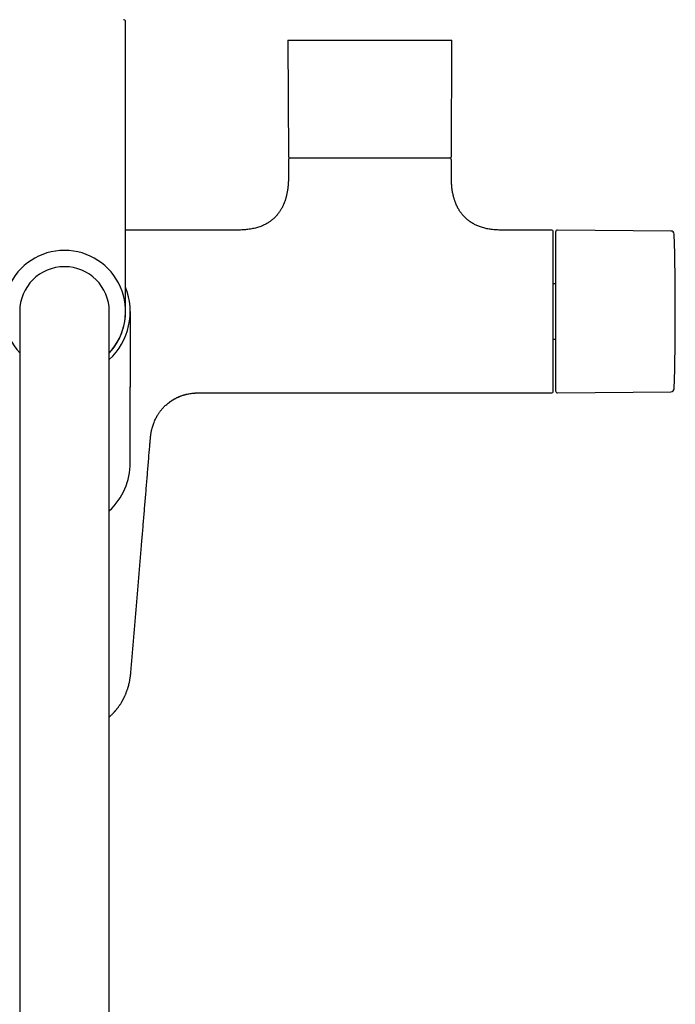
# Model space of a CAD drawing. Header units: millimetres. Extents: x 8 to 1761, y 12 to 2692.
# Tile 8 of 27: x 883 to 1044, y 1149 to 1391. Entities that reach past the tile are written whole.
import ezdxf

# ---------------------------------------------------------------- set-up
doc = ezdxf.new("R2010")
doc.units = ezdxf.units.MM

msp = doc.modelspace()

# ---------------------------------------------------------------- linework, layer by layer
at = {"color": 7, "linetype": 'Continuous', "lineweight": 30}
for p, q in [((909, 1345.32), (909, 1390.16)), ((948.87, 1385.65), (949, 1357)), ((948.87, 1385.65), (989.13, 1385.65)), ((989, 1357), (989.13, 1385.65)), ((949, 1356.2), (949, 1352)), ((989, 1352), (989, 1356.2)), ((936.75, 1339), (909, 1339)), ((1013.7, 1339), (1001.25, 1339)), ((1042.93, 1338.75), (1015.1, 1339)), ((1014.6, 1325.79), (1014, 1325.79)), ((883, 1319), (883, 1259)), ((905, 1259), (905, 1319)), ((910.15, 1319), (910.15, 1300.43)), ((1014, 1312.21), (1014.6, 1312.21)), ((910.15, 1300.43), (910.15, 1300.46)), ((910.15, 1281.86), (910.15, 1300.43)), ((926.87, 1299), (1013.7, 1299)), ((1015.1, 1299), (1042.93, 1299.25)), ((914.94, 1285.94), (914.94, 1285.93)), ((883, 1259), (883, 957)), ((905, 957), (905, 1259))]:
    msp.add_line(p, q, dxfattribs=at)
for centre, radius, start, end in [((908.5, 1390.16), 0.5, 0, 90), ((949.3, 1357), 0.3, 180.25, 270), ((949.5, 1356.2), 0.5, 90, 180), ((988.5, 1356.2), 0.5, 0, 90), ((988.7, 1357), 0.3, 270, 359.75), ((1013.7, 1338.7), 0.3, 0, 90), ((1015.1, 1338.5), 0.5, 89.5, 180), ((1042.92, 1337.95), 0.8, 1.673, 89.5), ((394.01, 1319), 649.99, 358.32705, 1.67295), ((894, 1319), 15, 90, 222.8334), ((894, 1319), 15, 317.1666, 90), ((894, 1319), 11, 90, 180), ((894, 1319), 11, 0, 90), ((894, 1319), 16.15, 312.9308, 21.7053), ((894, 1319), 15.01, 317.131, 1.5665), ((1013.7, 1299.3), 0.3, 270, 0), ((1015.1, 1299.5), 0.5, 180, 270.5), ((1042.92, 1300.05), 0.8, 270.5, 358.327), ((894, 1281.86), 16.15, 312.9308, 0)]:
    msp.add_arc(centre, radius, start, end, dxfattribs=at)
for points, knots in [([(949.3, 1356.7), (949.3, 1356.7), (949.3, 1356.7), (949.31, 1356.7), (949.34, 1356.7), (949.41, 1356.7), (949.49, 1356.7), (949.55, 1356.7), (949.59, 1356.7), (949.63, 1356.7), (949.67, 1356.7), (949.71, 1356.7), (949.78, 1356.7), (949.86, 1356.7), (949.98, 1356.7), (950.11, 1356.7), (950.25, 1356.7), (950.4, 1356.7), (950.56, 1356.7), (950.76, 1356.7), (951.02, 1356.7), (951.35, 1356.7), (951.59, 1356.7), (951.71, 1356.7)], [0, 0, 0, 0, 0.018838, 0.078002, 0.133611, 0.217257, 0.300839, 0.322738, 0.344646, 0.366564, 0.388496, 0.410445, 0.432412, 0.480658, 0.528851, 0.577019, 0.62519, 0.673392, 0.721654, 0.765711, 0.843792, 0.921849, 1, 1, 1, 1]), ([(951.71, 1356.7), (951.78, 1356.7), (951.91, 1356.7), (952.13, 1356.7), (952.35, 1356.7), (952.58, 1356.7), (952.81, 1356.7), (953.06, 1356.7), (953.38, 1356.7), (953.78, 1356.7), (954.15, 1356.7), (954.41, 1356.7), (954.57, 1356.7), (954.73, 1356.7), (954.88, 1356.7), (955.12, 1356.7), (955.43, 1356.7), (955.82, 1356.7), (956.22, 1356.7), (956.64, 1356.7), (957.06, 1356.7), (957.5, 1356.7), (957.95, 1356.7), (958.4, 1356.7), (958.86, 1356.7), (959.33, 1356.7), (959.82, 1356.7), (960.32, 1356.7), (960.87, 1356.7), (961.45, 1356.7), (962.08, 1356.7), (962.72, 1356.7), (963.38, 1356.7), (964.06, 1356.7), (964.76, 1356.7), (965.47, 1356.7), (966.19, 1356.7), (966.93, 1356.7), (967.68, 1356.7), (968.44, 1356.7), (969.21, 1356.7), (969.98, 1356.7), (970.76, 1356.7), (971.55, 1356.7), (972.33, 1356.7), (973.12, 1356.7), (973.96, 1356.7), (974.84, 1356.7), (975.77, 1356.7), (976.68, 1356.7), (977.57, 1356.7), (978.4, 1356.7), (979.16, 1356.7), (979.85, 1356.7), (980.53, 1356.7), (981.18, 1356.7), (981.81, 1356.7), (982.41, 1356.7), (982.99, 1356.7), (983.54, 1356.7), (984.07, 1356.7), (984.56, 1356.7), (985.03, 1356.7), (985.47, 1356.7), (985.88, 1356.7), (986.26, 1356.7), (986.61, 1356.7), (986.93, 1356.7), (987.22, 1356.7), (987.47, 1356.7), (987.69, 1356.7), (987.87, 1356.7), (988.03, 1356.7), (988.18, 1356.7), (988.3, 1356.7), (988.41, 1356.7), (988.5, 1356.7), (988.58, 1356.7), (988.64, 1356.7), (988.68, 1356.7), (988.7, 1356.7), (988.7, 1356.7), (988.7, 1356.7)], [0, 0, 0, 0, 0.00807, 0.016132, 0.024191, 0.03225, 0.040312, 0.048383, 0.057252, 0.0713, 0.08534, 0.089755, 0.094171, 0.098589, 0.103011, 0.107436, 0.117732, 0.128014, 0.138288, 0.148562, 0.158844, 0.169141, 0.180114, 0.190373, 0.200636, 0.211135, 0.221956, 0.232778, 0.24361, 0.256539, 0.269465, 0.282403, 0.295939, 0.30947, 0.323015, 0.337117, 0.351215, 0.365327, 0.37994, 0.394546, 0.409168, 0.424217, 0.439258, 0.454315, 0.469708, 0.485092, 0.500494, 0.519248, 0.537997, 0.556838, 0.57573, 0.594641, 0.610393, 0.626137, 0.641898, 0.657529, 0.673151, 0.688791, 0.704183, 0.719567, 0.734969, 0.750018, 0.765059, 0.780116, 0.794729, 0.809336, 0.823958, 0.83806, 0.852158, 0.86627, 0.877873, 0.889471, 0.901074, 0.912425, 0.923504, 0.934585, 0.945675, 0.957483, 0.969288, 0.981101, 0.992374, 1, 1, 1, 1]), ([(949, 1352), (949, 1351.78), (949, 1351.35), (948.97, 1350.73), (948.93, 1350.15), (948.88, 1349.61), (948.82, 1349.11), (948.75, 1348.65), (948.68, 1348.23), (948.6, 1347.84), (948.51, 1347.45), (948.41, 1347.06), (948.31, 1346.69), (948.21, 1346.36), (948.11, 1346.07), (948.02, 1345.83), (947.94, 1345.62), (947.86, 1345.43), (947.78, 1345.23), (947.67, 1345), (947.56, 1344.77), (947.44, 1344.52), (947.3, 1344.27), (947.15, 1344.01), (946.99, 1343.75), (946.83, 1343.5), (946.67, 1343.27), (946.5, 1343.05), (946.32, 1342.81), (946.09, 1342.54), (945.85, 1342.28), (945.6, 1342.02), (945.33, 1341.77), (945.03, 1341.51), (944.7, 1341.25), (944.36, 1341.01), (944.01, 1340.78), (943.65, 1340.57), (943.27, 1340.36), (942.86, 1340.16), (942.41, 1339.97), (941.93, 1339.79), (941.41, 1339.62), (940.87, 1339.47), (940.28, 1339.33), (939.66, 1339.22), (939.04, 1339.13), (938.44, 1339.07), (937.85, 1339.03), (937.29, 1339), (936.92, 1339), (936.75, 1339)], [0, 0, 0, 0, 0.0326073, 0.0630758, 0.0915172, 0.1180357, 0.142728, 0.1652881, 0.1862503, 0.2056855, 0.223658, 0.2449099, 0.2639044, 0.2807377, 0.2954911, 0.3082325, 0.319018, 0.3278925, 0.3393086, 0.3510774, 0.3644987, 0.3773051, 0.3916988, 0.4067081, 0.4216157, 0.4364335, 0.4496441, 0.4628741, 0.477647, 0.4945616, 0.5136176, 0.5301033, 0.5479393, 0.5671547, 0.5877921, 0.6099097, 0.6290031, 0.6491718, 0.6704753, 0.6929832, 0.7167755, 0.741943, 0.7685876, 0.7962417, 0.8255401, 0.8566104, 0.8895901, 0.9169389, 0.9456333, 0.9757528, 1, 1, 1, 1]), ([(1001.25, 1339), (1001.06, 1339), (1000.66, 1339), (1000.05, 1339.03), (999.42, 1339.08), (998.83, 1339.15), (998.27, 1339.23), (997.74, 1339.33), (997.21, 1339.45), (996.7, 1339.59), (996.19, 1339.75), (995.72, 1339.92), (995.29, 1340.1), (994.88, 1340.29), (994.47, 1340.5), (994.05, 1340.74), (993.64, 1341.01), (993.27, 1341.27), (992.94, 1341.53), (992.62, 1341.82), (992.3, 1342.13), (991.97, 1342.47), (991.69, 1342.79), (991.47, 1343.08), (991.29, 1343.32), (991.12, 1343.57), (990.96, 1343.82), (990.82, 1344.06), (990.71, 1344.25), (990.63, 1344.39), (990.57, 1344.5), (990.52, 1344.59), (990.47, 1344.7), (990.42, 1344.8), (990.37, 1344.9), (990.34, 1344.98), (990.3, 1345.06), (990.25, 1345.17), (990.19, 1345.31), (990.11, 1345.49), (990.03, 1345.7), (989.93, 1345.96), (989.83, 1346.25), (989.72, 1346.59), (989.61, 1346.96), (989.51, 1347.36), (989.41, 1347.78), (989.32, 1348.25), (989.23, 1348.76), (989.16, 1349.27), (989.1, 1349.79), (989.06, 1350.29), (989.03, 1350.83), (989, 1351.4), (989, 1351.8), (989, 1352)], [0, 0, 0, 0, 0.026941, 0.059446, 0.090242, 0.119433, 0.147119, 0.173391, 0.198337, 0.225873, 0.251832, 0.276323, 0.299443, 0.321278, 0.341904, 0.367835, 0.391836, 0.414012, 0.434445, 0.453222, 0.476938, 0.500441, 0.523786, 0.538586, 0.553356, 0.568109, 0.582855, 0.596932, 0.609139, 0.615433, 0.621053, 0.626035, 0.631584, 0.637999, 0.643392, 0.647376, 0.650979, 0.656745, 0.664343, 0.673801, 0.685157, 0.698457, 0.713759, 0.731132, 0.750661, 0.770071, 0.791373, 0.81466, 0.840036, 0.867619, 0.890923, 0.915738, 0.942136, 0.970196, 1, 1, 1, 1]), ([(909, 1319), (909, 1319), (909, 1319.01), (909, 1319.04), (909, 1319.1), (909, 1319.18), (909, 1319.28), (909, 1319.4), (909, 1319.54), (909, 1319.69), (909, 1319.85), (909, 1320.02), (909, 1320.2), (909, 1320.4), (909, 1320.62), (909, 1320.87), (909, 1321.18), (909, 1321.55), (909, 1321.94), (909, 1322.37), (909, 1322.81), (909, 1323.32), (909, 1323.9), (909, 1324.55), (909, 1325.23), (909, 1325.95), (909, 1326.66), (909, 1327.36), (909, 1328.03), (909, 1328.72), (909, 1329.43), (909, 1330.16), (909, 1330.87), (909, 1331.56), (909, 1332.21), (909, 1332.87), (909, 1333.55), (909, 1334.23), (909, 1334.93), (909, 1335.65), (909, 1336.39), (909, 1337.17), (909, 1337.95), (909, 1338.73), (909, 1339.53), (909, 1340.32), (909, 1341.19), (909, 1342.15), (909, 1343.2), (909, 1344.26), (909, 1344.97), (909, 1345.32)], [0, 0, 0, 0, 0.018667, 0.0373, 0.055916, 0.07453, 0.09316, 0.11182, 0.131339, 0.146867, 0.162377, 0.177878, 0.19338, 0.208892, 0.224424, 0.239983, 0.26146, 0.28289, 0.304297, 0.325705, 0.347139, 0.368623, 0.394939, 0.42119, 0.447421, 0.473676, 0.5, 0.521937, 0.543822, 0.565684, 0.587546, 0.609436, 0.63138, 0.649793, 0.668168, 0.686521, 0.704868, 0.723223, 0.741603, 0.760022, 0.779812, 0.799564, 0.819295, 0.839025, 0.858773, 0.878558, 0.897516, 0.923139, 0.948733, 0.974339, 1, 1, 1, 1]), ([(1014, 1299.3), (1014, 1299.3), (1014, 1299.3), (1014, 1299.33), (1014, 1299.41), (1014, 1299.54), (1014, 1299.71), (1014, 1299.92), (1014, 1300.15), (1014, 1300.4), (1014, 1300.68), (1014, 1300.98), (1014, 1301.31), (1014, 1301.66), (1014, 1302.03), (1014, 1302.43), (1014, 1302.85), (1014, 1303.28), (1014, 1303.73), (1014, 1304.19), (1014, 1304.67), (1014, 1305.16), (1014, 1305.66), (1014, 1306.17), (1014, 1306.68), (1014, 1307.19), (1014, 1307.71), (1014, 1308.21), (1014, 1308.72), (1014, 1309.23), (1014, 1309.74), (1014, 1310.24), (1014, 1310.69), (1014, 1311.08), (1014, 1311.42), (1014, 1311.76), (1014, 1312.1), (1014, 1312.44), (1014, 1312.79), (1014, 1313.14), (1014, 1313.53), (1014, 1313.95), (1014, 1314.41), (1014, 1314.87), (1014, 1315.33), (1014, 1315.8), (1014, 1316.26), (1014, 1316.81), (1014, 1317.46), (1014, 1318.23), (1014, 1318.88), (1014, 1319.42), (1014, 1319.84), (1014, 1320.26), (1014, 1320.67), (1014, 1321.09), (1014, 1321.52), (1014, 1322.05), (1014, 1322.68), (1014, 1323.24), (1014, 1323.62), (1014, 1323.84), (1014, 1324.07), (1014, 1324.29), (1014, 1324.61), (1014, 1325.02), (1014, 1325.52), (1014, 1326.02), (1014, 1326.52), (1014, 1327.01), (1014, 1327.5), (1014, 1327.99), (1014, 1328.47), (1014, 1328.94), (1014, 1329.41), (1014, 1329.87), (1014, 1330.34), (1014, 1330.82), (1014, 1331.32), (1014, 1331.83), (1014, 1332.34), (1014, 1332.84), (1014, 1333.33), (1014, 1333.81), (1014, 1334.27), (1014, 1334.72), (1014, 1335.15), (1014, 1335.57), (1014, 1335.96), (1014, 1336.34), (1014, 1336.69), (1014, 1337.02), (1014, 1337.32), (1014, 1337.6), (1014, 1337.84), (1014, 1338.08), (1014, 1338.29), (1014, 1338.46), (1014, 1338.59), (1014, 1338.67), (1014, 1338.7), (1014, 1338.7), (1014, 1338.7)], [0, 0, 0, 0, 0.0032313, 0.0189638, 0.0346918, 0.0503755, 0.0659819, 0.0816029, 0.094421, 0.1072325, 0.1200581, 0.1325953, 0.1451265, 0.157671, 0.1698522, 0.1820281, 0.1942166, 0.2059801, 0.2177392, 0.2295101, 0.2408088, 0.2521039, 0.2634099, 0.2742105, 0.2850085, 0.2958165, 0.3056878, 0.3155573, 0.3254342, 0.3348653, 0.3442297, 0.3536001, 0.3624151, 0.3683395, 0.3742594, 0.3801767, 0.3860935, 0.3920119, 0.397934, 0.4038618, 0.4097974, 0.4174595, 0.4251133, 0.4327632, 0.4404135, 0.4480689, 0.4557337, 0.4627368, 0.4751538, 0.4875684, 0.4999996, 0.5067787, 0.5135522, 0.5203233, 0.5270949, 0.5338701, 0.5406521, 0.5480965, 0.5598832, 0.5716636, 0.5753675, 0.5790729, 0.5827803, 0.5864901, 0.590203, 0.5988285, 0.6074415, 0.6160484, 0.6246555, 0.6332692, 0.6418957, 0.6510799, 0.6596638, 0.6682513, 0.6770325, 0.6860797, 0.6951276, 0.7041835, 0.7149841, 0.7257822, 0.7365901, 0.7478888, 0.7591839, 0.7704899, 0.7822534, 0.7940125, 0.8057834, 0.8179645, 0.8301404, 0.842329, 0.8548661, 0.8673973, 0.8799419, 0.89276, 0.9055714, 0.9183971, 0.9340101, 0.9496191, 0.965303, 0.9810284, 0.9967687, 1, 1, 1, 1]), ([(1014.6, 1338.5), (1014.6, 1338.49), (1014.6, 1338.49), (1014.6, 1338.45), (1014.6, 1338.4), (1014.6, 1338.32), (1014.6, 1338.21), (1014.6, 1338.09), (1014.6, 1337.96), (1014.6, 1337.83), (1014.6, 1337.67), (1014.6, 1337.51), (1014.6, 1337.33), (1014.6, 1337.1), (1014.6, 1336.83), (1014.6, 1336.49), (1014.6, 1336.13), (1014.6, 1335.74), (1014.6, 1335.28), (1014.6, 1334.75), (1014.6, 1334.14), (1014.6, 1333.48), (1014.6, 1332.84), (1014.6, 1332.21), (1014.6, 1331.6), (1014.6, 1330.98), (1014.6, 1330.34), (1014.6, 1329.71), (1014.6, 1329.11), (1014.6, 1328.55), (1014.6, 1327.97), (1014.6, 1327.38), (1014.6, 1326.78), (1014.6, 1326.16), (1014.6, 1325.52), (1014.6, 1324.85), (1014.6, 1324.17), (1014.6, 1323.49), (1014.6, 1322.8), (1014.6, 1322.09), (1014.6, 1321.35), (1014.6, 1320.57), (1014.6, 1319.78), (1014.6, 1319.04), (1014.6, 1318.33), (1014.6, 1317.67), (1014.6, 1317.01), (1014.6, 1316.34), (1014.6, 1315.68), (1014.6, 1315.05), (1014.6, 1314.46), (1014.6, 1313.93), (1014.6, 1313.39), (1014.6, 1312.87), (1014.6, 1312.34), (1014.6, 1311.75), (1014.6, 1311.09), (1014.6, 1310.38), (1014.6, 1309.68), (1014.6, 1309), (1014.6, 1308.27), (1014.6, 1307.5), (1014.6, 1306.7), (1014.6, 1305.94), (1014.6, 1305.26), (1014.6, 1304.65), (1014.6, 1304.12), (1014.6, 1303.61), (1014.6, 1303.13), (1014.6, 1302.71), (1014.6, 1302.33), (1014.6, 1302), (1014.6, 1301.69), (1014.6, 1301.39), (1014.6, 1301.12), (1014.6, 1300.86), (1014.6, 1300.62), (1014.6, 1300.4), (1014.6, 1300.2), (1014.6, 1300.02), (1014.6, 1299.87), (1014.6, 1299.75), (1014.6, 1299.64), (1014.6, 1299.56), (1014.6, 1299.51), (1014.6, 1299.51), (1014.6, 1299.5)], [0, 0, 0, 0, 0.010887, 0.021753, 0.032611, 0.043473, 0.054353, 0.065669, 0.074726, 0.083772, 0.092814, 0.10186, 0.110917, 0.119992, 0.132874, 0.145727, 0.158569, 0.171424, 0.184312, 0.200752, 0.217151, 0.233552, 0.249999, 0.263157, 0.276282, 0.289397, 0.302525, 0.315689, 0.326427, 0.337142, 0.347845, 0.358549, 0.369267, 0.38001, 0.391552, 0.403069, 0.414577, 0.426092, 0.437627, 0.448756, 0.461566, 0.474363, 0.487167, 0.5, 0.510885, 0.521751, 0.532609, 0.543472, 0.554353, 0.565669, 0.574726, 0.583772, 0.592814, 0.60186, 0.610917, 0.619992, 0.632874, 0.645727, 0.658569, 0.671424, 0.684312, 0.700752, 0.717151, 0.733552, 0.749999, 0.763157, 0.776282, 0.789397, 0.802525, 0.815689, 0.826427, 0.837142, 0.847845, 0.858549, 0.869267, 0.88001, 0.891552, 0.903069, 0.914577, 0.926092, 0.937627, 0.948757, 0.961568, 0.974365, 0.987169, 1, 1, 1, 1]), ([(914.95, 1285.93), (914.95, 1285.96), (914.96, 1286.07), (914.97, 1286.28), (915, 1286.54), (915.02, 1286.81), (915.04, 1287.08), (915.07, 1287.35), (915.09, 1287.58), (915.1, 1287.78), (915.12, 1287.93), (915.13, 1288.06), (915.14, 1288.17), (915.15, 1288.29), (915.18, 1288.5), (915.21, 1288.77), (915.26, 1289.11), (915.32, 1289.44), (915.4, 1289.83), (915.51, 1290.29), (915.66, 1290.81), (915.82, 1291.29), (916, 1291.78), (916.21, 1292.27), (916.44, 1292.76), (916.68, 1293.2), (916.89, 1293.57), (917.09, 1293.87), (917.25, 1294.12), (917.42, 1294.36), (917.6, 1294.6), (917.8, 1294.85), (918.03, 1295.12), (918.29, 1295.41), (918.59, 1295.72), (918.92, 1296.03), (919.28, 1296.35), (919.68, 1296.67), (920.12, 1296.99), (920.59, 1297.29), (921.09, 1297.58), (921.6, 1297.84), (922.15, 1298.09), (922.74, 1298.32), (923.33, 1298.51), (923.91, 1298.67), (924.49, 1298.79), (925.08, 1298.89), (925.7, 1298.97), (926.3, 1299.01), (926.69, 1299.01), (926.87, 1299.01)], [0, 0, 0, 0, 0.003952, 0.017392, 0.030706, 0.044315, 0.058413, 0.072209, 0.084661, 0.094073, 0.101519, 0.107749, 0.113523, 0.119537, 0.126009, 0.144206, 0.161535, 0.178114, 0.194554, 0.223025, 0.250089, 0.275799, 0.300199, 0.32941, 0.356564, 0.381635, 0.404603, 0.421168, 0.436424, 0.450391, 0.464826, 0.481171, 0.499178, 0.518849, 0.540185, 0.563187, 0.587401, 0.61322, 0.640642, 0.669661, 0.697426, 0.726507, 0.756899, 0.788595, 0.82159, 0.850075, 0.879454, 0.909717, 0.940864, 0.97289, 1, 1, 1, 1]), ([(919.76, 1296.72), (919.84, 1296.77), (920.01, 1296.9), (920.3, 1297.09), (920.63, 1297.3), (920.98, 1297.51), (921.33, 1297.69), (921.57, 1297.81), (921.71, 1297.88), (921.75, 1297.89), (921.78, 1297.91), (921.82, 1297.93), (921.86, 1297.94), (921.9, 1297.96), (921.93, 1297.98), (921.97, 1297.99), (922.02, 1298.02), (922.11, 1298.05), (922.23, 1298.1), (922.39, 1298.17), (922.62, 1298.26), (922.89, 1298.35), (923.19, 1298.45), (923.45, 1298.53), (923.67, 1298.59), (923.85, 1298.63), (923.95, 1298.66), (924, 1298.67)], [0, 0, 0, 0, 0.058875, 0.137166, 0.223482, 0.309799, 0.39612, 0.474275, 0.483048, 0.491821, 0.500593, 0.509366, 0.518139, 0.526912, 0.535685, 0.542033, 0.551817, 0.572938, 0.60179, 0.638375, 0.68269, 0.758171, 0.824613, 0.882018, 0.930385, 0.969712, 1, 1, 1, 1]), ([(923.55, 1298.55), (923.77, 1298.61), (924.22, 1298.73), (924.9, 1298.85), (925.53, 1298.94), (925.94, 1298.96), (926.11, 1298.97)], [0, 0, 0, 0, 0.262475, 0.531382, 0.800283, 1, 1, 1, 1]), ([(926.11, 1298.98), (926.12, 1298.98), (926.37, 1299), (926.63, 1299), (926.87, 1299)], [0, 0, 0, 0, 0.050549, 1, 1, 1, 1]), ([(919.76, 1296.72), (919.77, 1296.72), (919.79, 1296.74), (919.82, 1296.75), (919.83, 1296.76)], [0, 0, 0, 0, 0.38022, 1, 1, 1, 1]), ([(910.28, 1230.33), (910.71, 1235.47), (911.59, 1245.86), (912.57, 1257.42), (913.21, 1265.03), (913.5, 1268.57), (913.8, 1272.11), (914.09, 1275.65), (914.39, 1279.19), (914.67, 1282.62), (914.86, 1284.87), (914.95, 1285.93)], [0, 0, 0, 0, 0.277106, 0.56045, 0.624078, 0.687709, 0.75134, 0.814973, 0.878626, 0.942315, 1, 1, 1, 1]), ([(905, 1219.42), (905.04, 1219.46), (905.15, 1219.55), (905.34, 1219.72), (905.56, 1219.93), (905.76, 1220.12), (905.93, 1220.29), (906.05, 1220.42), (906.16, 1220.54), (906.25, 1220.63), (906.32, 1220.71), (906.37, 1220.77), (906.42, 1220.83), (906.47, 1220.88), (906.52, 1220.94), (906.57, 1221), (906.62, 1221.06), (906.69, 1221.13), (906.77, 1221.24), (906.89, 1221.38), (907.02, 1221.55), (907.16, 1221.73), (907.31, 1221.93), (907.45, 1222.13), (907.58, 1222.32), (907.74, 1222.55), (907.91, 1222.82), (908.05, 1223.06), (908.14, 1223.21), (908.18, 1223.28), (908.22, 1223.35), (908.26, 1223.42), (908.3, 1223.48), (908.33, 1223.55), (908.37, 1223.63), (908.42, 1223.72), (908.49, 1223.84), (908.57, 1224.01), (908.67, 1224.21), (908.77, 1224.43), (908.88, 1224.66), (908.98, 1224.89), (909.08, 1225.13), (909.2, 1225.44), (909.33, 1225.79), (909.46, 1226.17), (909.54, 1226.41), (909.58, 1226.54), (909.59, 1226.57), (909.6, 1226.6), (909.6, 1226.62), (909.61, 1226.65), (909.62, 1226.68), (909.63, 1226.71), (909.68, 1226.89), (909.77, 1227.21), (909.88, 1227.66), (909.97, 1228.08), (910.05, 1228.48), (910.11, 1228.84), (910.16, 1229.16), (910.2, 1229.45), (910.23, 1229.7), (910.25, 1229.91), (910.27, 1230.09), (910.28, 1230.22), (910.29, 1230.3), (910.29, 1230.33)], [0, 0, 0, 0, 0.012362, 0.035207, 0.060053, 0.086112, 0.103192, 0.117245, 0.128257, 0.142525, 0.148407, 0.154349, 0.16035, 0.166411, 0.172533, 0.178715, 0.184957, 0.191261, 0.202914, 0.217454, 0.2349, 0.255279, 0.273369, 0.293309, 0.31512, 0.329887, 0.35978, 0.390752, 0.396966, 0.403223, 0.409523, 0.415867, 0.422255, 0.428687, 0.435163, 0.441685, 0.453705, 0.468734, 0.486805, 0.507961, 0.526783, 0.547574, 0.57037, 0.589914, 0.626466, 0.659841, 0.686512, 0.688993, 0.691449, 0.69388, 0.696285, 0.698665, 0.70102, 0.70335, 0.705654, 0.74572, 0.783248, 0.818147, 0.850325, 0.879692, 0.906161, 0.929648, 0.950079, 0.967384, 0.981504, 0.992389, 1, 1, 1, 1])]:
    msp.add_open_spline(points, degree=3, knots=knots, dxfattribs=at)

doc.saveas('drawing.dxf')
